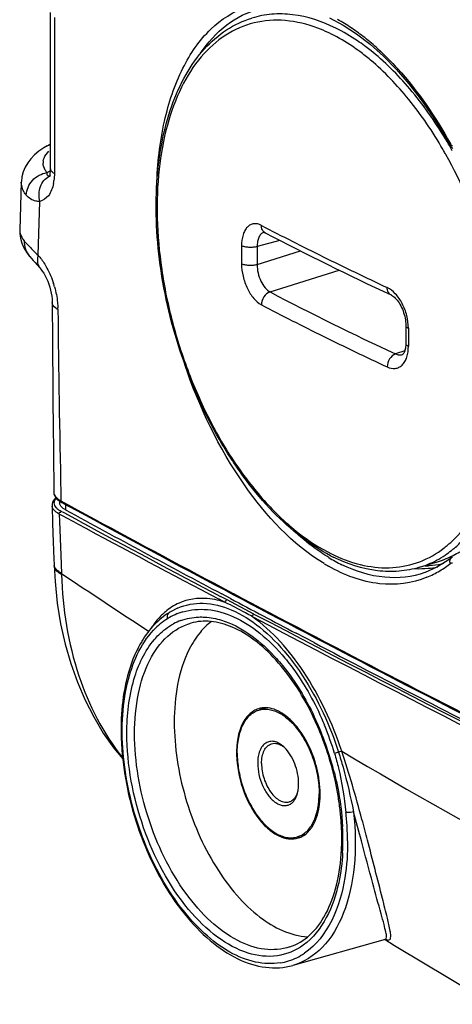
# Model space of a CAD drawing. Header units: millimetres. Extents: x 0 to 1660, y 0 to 1166.
# Tile 65 of 94: x 1183 to 1222, y 851 to 940. Entities that reach past the tile are written whole.
import ezdxf

# ---------------------------------------------------------------- set-up
doc = ezdxf.new("R2010")
doc.units = ezdxf.units.MM
doc.header["$LTSCALE"] = 65.395
doc.layers.get('0').update_dxf_attribs({"linetype": 'CONTINUOUS'})
doc.layers.add('FILETTATURE', color=7, linetype='CONTINUOUS')
doc.layers.add('SUPERFICI', color=7, linetype='CONTINUOUS')

msp = doc.modelspace()

# ---------------------------------------------------------------- linework, layer by layer
at = {"color": 7, "linetype": 'Continuous'}
for p, q in [((1185.688, 940.384), (1185.688, 926.249)), ((1210.958, 939.88), (1212.191, 939.229)), ((1212.191, 939.229), (1213.419, 938.433)), ((1213.419, 938.433), (1214.635, 937.498)), ((1214.635, 937.498), (1215.836, 936.427)), ((1215.836, 936.427), (1217.012, 935.228)), ((1217.012, 935.228), (1218.156, 933.909)), ((1218.156, 933.909), (1219.27, 932.466)), ((1219.27, 932.466), (1220.346, 930.905)), ((1220.346, 930.905), (1221.375, 929.236)), ((1221.375, 929.236), (1221.871, 928.36)), ((1185.095, 928.118), (1184.653, 927.81)), ((1185.405, 928.303), (1185.095, 928.118)), ((1185.404, 928.303), (1185.688, 928.463)), ((1221.871, 928.36), (1221.949, 928.237)), ((1221.871, 928.36), (1221.871, 928.36)), ((1221.949, 928.237), (1222.032, 928.136)), ((1222.032, 928.136), (1222.126, 928.048)), ((1184.266, 927.483), (1183.93, 927.134)), ((1184.653, 927.81), (1184.266, 927.483)), ((1183.411, 926.362), (1183.234, 925.941)), ((1183.645, 926.76), (1183.411, 926.362)), ((1183.93, 927.134), (1183.645, 926.76)), ((1183.118, 925.507), (1183.064, 925.064)), ((1183.234, 925.941), (1183.118, 925.507)), ((1185.629, 925.672), (1185.613, 925.613)), ((1185.657, 925.816), (1185.629, 925.672)), ((1185.677, 925.992), (1185.657, 925.816)), ((1185.687, 926.2), (1185.677, 925.992)), ((1185.688, 926.249), (1185.687, 926.2)), ((1185.701, 925.582), (1185.698, 925.581)), ((1183.064, 925.064), (1183.062, 925.016)), ((1183.062, 925.015), (1183.062, 925.017)), ((1182.915, 920.713), (1182.921, 920.372)), ((1182.915, 920.713), (1182.915, 920.708)), ((1182.921, 920.372), (1182.982, 919.935)), ((1205.029, 920.474), (1205.027, 920.474)), ((1205.027, 920.474), (1205.029, 920.474)), ((1205.029, 920.474), (1205.04, 920.472)), ((1205.04, 920.472), (1205.06, 920.467)), ((1205.06, 920.467), (1205.091, 920.456)), ((1205.091, 920.456), (1205.131, 920.437)), ((1205.131, 920.437), (1205.135, 920.435)), ((1205.136, 920.434), (1205.135, 920.435)), ((1182.982, 919.935), (1183.104, 919.498)), ((1183.104, 919.498), (1183.284, 919.076)), ((1183.284, 919.076), (1183.517, 918.677)), ((1183.517, 918.677), (1183.815, 918.286)), ((1183.815, 918.286), (1183.82, 918.28)), ((1183.82, 918.28), (1183.974, 918.105)), ((1183.974, 918.105), (1184.142, 917.92)), ((1184.142, 917.92), (1184.319, 917.725)), ((1184.319, 917.725), (1184.509, 917.516)), ((1184.509, 917.516), (1184.703, 917.297)), ((1184.703, 917.297), (1184.737, 917.258)), ((1184.737, 917.258), (1184.833, 917.142)), ((1184.833, 917.142), (1184.961, 916.966)), ((1184.961, 916.966), (1185.091, 916.765)), ((1185.091, 916.765), (1185.218, 916.541)), ((1185.218, 916.541), (1185.339, 916.298)), ((1185.339, 916.298), (1185.451, 916.041)), ((1185.451, 916.041), (1185.551, 915.774)), ((1185.551, 915.774), (1185.639, 915.501)), ((1185.639, 915.501), (1185.711, 915.229)), ((1185.711, 915.229), (1185.769, 914.961)), ((1185.769, 914.961), (1185.812, 914.703)), ((1216.531, 914.801), (1216.531, 914.801)), ((1216.531, 914.801), (1216.545, 914.794)), ((1216.545, 914.794), (1216.607, 914.761)), ((1216.607, 914.761), (1216.676, 914.716)), ((1185.812, 914.703), (1185.84, 914.459)), ((1185.84, 914.459), (1185.854, 914.232)), ((1185.854, 914.232), (1185.857, 914.105)), ((1185.857, 914.105), (1185.861, 913.295)), ((1185.857, 914.105), (1185.857, 914.105)), ((1216.676, 914.716), (1216.752, 914.66)), ((1216.752, 914.66), (1216.833, 914.592)), ((1216.833, 914.592), (1216.916, 914.512)), ((1216.916, 914.512), (1217.002, 914.421)), ((1217.002, 914.421), (1217.088, 914.318)), ((1217.088, 914.318), (1217.174, 914.205)), ((1217.174, 914.205), (1217.258, 914.082)), ((1217.258, 914.082), (1217.339, 913.95)), ((1217.339, 913.95), (1217.416, 913.81)), ((1185.861, 913.295), (1185.873, 911.356)), ((1217.416, 913.81), (1217.489, 913.663)), ((1217.489, 913.663), (1217.557, 913.511)), ((1217.557, 913.511), (1217.62, 913.354)), ((1217.62, 913.354), (1217.675, 913.193)), ((1217.675, 913.193), (1217.725, 913.03)), ((1217.725, 913.03), (1217.767, 912.866)), ((1217.767, 912.866), (1217.802, 912.703)), ((1217.802, 912.703), (1217.829, 912.541)), ((1217.829, 912.541), (1217.849, 912.382)), ((1217.849, 912.382), (1217.861, 912.226)), ((1217.861, 912.226), (1217.865, 912.077)), ((1217.865, 912.077), (1217.866, 912.046)), ((1185.873, 911.356), (1185.887, 909.35)), ((1217.865, 910.366), (1217.861, 910.232)), ((1217.866, 910.403), (1217.865, 910.366)), ((1217.565, 909.399), (1217.568, 909.4)), ((1217.571, 909.401), (1217.566, 909.399)), ((1217.581, 909.406), (1217.571, 909.401)), ((1217.594, 909.415), (1217.581, 909.406)), ((1217.611, 909.431), (1217.594, 909.415)), ((1217.633, 909.455), (1217.611, 909.431)), ((1217.659, 909.489), (1217.633, 909.455)), ((1217.686, 909.533), (1217.659, 909.489)), ((1217.715, 909.586), (1217.686, 909.533)), ((1217.743, 909.649), (1217.715, 909.586)), ((1217.77, 909.721), (1217.743, 909.649)), ((1217.795, 909.803), (1217.77, 909.721)), ((1217.817, 909.895), (1217.795, 909.803)), ((1217.836, 909.996), (1217.817, 909.895)), ((1217.851, 910.108), (1217.836, 909.996)), ((1217.861, 910.232), (1217.851, 910.108)), ((1185.887, 909.35), (1185.905, 907.278)), ((1185.905, 907.278), (1185.924, 905.14)), ((1185.924, 905.14), (1185.945, 902.935)), ((1185.945, 902.935), (1185.968, 900.663)), ((1185.968, 900.663), (1186.005, 896.92)), ((1186.005, 896.915), (1186.018, 896.796)), ((1185.892, 896.033), (1185.846, 895.86)), ((1185.978, 896.196), (1185.892, 896.033)), ((1186.1, 896.348), (1185.978, 896.196)), ((1186.018, 896.796), (1186.071, 896.628)), ((1186.071, 896.628), (1186.164, 896.469)), ((1186.194, 896.434), (1186.1, 896.348)), ((1186.164, 896.469), (1186.291, 896.322)), ((1186.291, 896.322), (1186.452, 896.184)), ((1186.452, 896.184), (1186.65, 896.054)), ((1186.65, 896.054), (1186.715, 896.017)), ((1186.715, 896.017), (1187.277, 895.711)), ((1185.846, 895.86), (1185.84, 895.745)), ((1185.84, 895.74), (1185.899, 894.113)), ((1187.277, 895.711), (1188.087, 895.271)), ((1185.899, 894.113), (1185.959, 892.442)), ((1185.959, 892.442), (1186.014, 890.874)), ((1186.014, 890.874), (1186.031, 890.384)), ((1221.61, 890.71), (1220.676, 890.136)), ((1220.724, 890.629), (1221.106, 890.755)), ((1221.106, 890.755), (1221.701, 890.992)), ((1221.995, 890.998), (1221.61, 890.71)), ((1221.701, 890.992), (1222.281, 891.273)), ((1222.038, 891.03), (1221.988, 890.992)), ((1222.109, 891.072), (1222.038, 891.03)), ((1186.034, 890.288), (1186.116, 888.839)), ((1219.116, 890.138), (1220.724, 890.629)), ((1220.676, 890.136), (1219.623, 889.672)), ((1219.625, 889.672), (1219.593, 889.66)), ((1186.116, 888.839), (1186.318, 886.899)), ((1200.582, 888.557), (1201.416, 888.114)), ((1201.416, 888.114), (1202.216, 887.69)), ((1202.003, 887.305), (1201.204, 887.73)), ((1186.318, 886.899), (1186.623, 885.014)), ((1197.194, 886.432), (1196.567, 886.111)), ((1196.435, 886.032), (1196.433, 886.03)), ((1196.567, 886.111), (1196.435, 886.032)), ((1186.623, 885.014), (1187.028, 883.188)), ((1209.568, 883.316), (1207.931, 884.175)), ((1187.028, 883.188), (1187.532, 881.429)), ((1187.532, 881.429), (1188.133, 879.738)), ((1188.133, 879.738), (1188.827, 878.122)), ((1188.827, 878.122), (1189.613, 876.585)), ((1205.229, 877.412), (1204.619, 877.226)), ((1189.613, 876.585), (1190.486, 875.132)), ((1190.486, 875.132), (1191.445, 873.767)), ((1191.445, 873.767), (1192.24, 872.795)), ((1208.722, 865.932), (1208.067, 865.732)), ((1215.996, 856.451), (1207.639, 854.092)), ((1216.014, 856.456), (1216.027, 856.459)), ((1216.027, 856.459), (1216.039, 856.461)), ((1216.99, 855.807), (1225.757, 850.569))]:
    msp.add_line(p, q, dxfattribs=at)
at = {"color": 9, "linetype": 'Continuous'}
for p, q in [((1186.059, 939.933), (1186.059, 925.798)), ((1185.387, 925.874), (1185.68, 926.05)), ((1184.576, 918.404), (1184.743, 923.271)), ((1206.467, 919.744), (1204.408, 919.179)), ((1184.477, 918.502), (1184.576, 918.404)), ((1204.408, 917.542), (1208.351, 918.782)), ((1205.585, 915.07), (1211.851, 917.041)), ((1217.774, 909.736), (1216.941, 909.455)), ((1186.005, 896.92), (1186.005, 896.915)), ((1186.633, 896.927), (1186.648, 896.148)), ((1186.648, 896.148), (1187.316, 895.784)), ((1186.926, 895.058), (1186.662, 895.201)), ((1187.072, 895.883), (1187.072, 895.33)), ((1187.316, 895.784), (1188.127, 895.344)), ((1186.5, 894.965), (1186.525, 894.301)), ((1186.791, 894.808), (1186.5, 894.965)), ((1186.525, 894.301), (1186.638, 891.239)), ((1188.158, 894.072), (1186.791, 894.808)), ((1188.32, 894.308), (1186.926, 895.058)), ((1186.638, 891.239), (1186.697, 889.591)), ((1186.697, 889.591), (1186.7, 889.492)), ((1200.515, 888.688), (1201.455, 888.188)), ((1201.455, 888.188), (1202.255, 887.764)), ((1201.522, 886.955), (1200.962, 887.25)), ((1201.683, 887.191), (1201.095, 887.502)), ((1204.122, 885.908), (1201.683, 887.191)), ((1211.777, 873.396), (1211.419, 873.287)), ((1212.069, 873.492), (1211.777, 873.396)), ((1216.016, 856.457), (1216.017, 856.457))]:
    msp.add_line(p, q, dxfattribs=at)
for centre, radius, start, end in [((1203.413, 924.864), 17.029, 56.06239, 60.9023), ((1202.649, 923.694), 18.426, 55.86955, 56.12229), ((1201.869, 922.572), 19.793, 51.66454, 55.82292), ((1200.162, 920.411), 22.546, 47.65064, 51.6668), ((1201.969, 920.917), 20.45, 51.76217, 53.49291), ((1201.296, 920.107), 20.826, 50.01925, 53.45405), ((1187.853, 908.778), 39.181, 29.30628, 30.94735), ((1187.521, 908.563), 38.9, 29.31042, 29.9546), ((1187.251, 908.411), 39.21, 29.17937, 29.31111), ((1187.196, 908.405), 39.937, 29.13693, 29.31109), ((1186.168, 926.745), 1.135, 169.30221, 180.53661), ((1185.567, 925.797), 0.253, 273.30114, 288.91501), ((1185.994, 926.249), 0.306, 180.03513, 191.50941), ((1181.964, 925.69), 4.089, 348.58565, 352.68148), ((1336.294, 1172.963), 284.125, 242.43102, 243.69691), ((1184.073, 920.668), 1.159, 178.05202, 183.81424), ((1205.201, 919.904), 0.594, 106.48076, 110.33922), ((1563.574, 918.441), 360.579, 179.86948, 180.13052), ((1563.859, 918.361), 359.452, 179.86948, 180.13052), ((1345.601, 1191.876), 305.203, 243.70385, 244.91084), ((1185.37, 917.808), 0.839, 209.55217, 220.96619), ((1177.859, 913.224), 8.53, 15.74176, 17.80175), ((1332.711, 1157.92), 274.112, 242.36901, 245.01718), ((1328.654, 1150.399), 266.96, 242.35729, 243.70496), ((1179.579, 913.431), 6.794, 0.52182, 1.71338), ((1588.709, 910.973), 370.608, 179.87302, 180.12698), ((1337.3, 1167.806), 286.396, 243.69682, 244.98273), ((1187.669, 898.055), 2.163, 237.72637, 238.90099), ((1187.752, 898.194), 2.325, 238.90693, 240.55416), ((1187.833, 898.336), 2.489, 240.5472, 241.56387), ((1186.377, 895.76), 0.537, 182.12158, 188.86198), ((1952.414, 2303.056), 1601.808, 241.501188, 242.0042), ((2034.459, 2467.135), 1785.983, 241.720912, 242.185281), ((2034.391, 2467.073), 1786.181, 241.720917, 242.186296), ((1215.542, 899.417), 9.498, 307.61687, 308.44169), ((1216.146, 899.085), 9.453, 304.02478, 308.26168), ((1218.16, 898.928), 8.688, 292.83846, 301.90129), ((1218.696, 903.884), 15.039, 238.72621, 243.9515), ((1217.548, 904.328), 14.473, 243.69055, 244.80248), ((1216.632, 898.27), 8.503, 286.98937, 298.16378), ((1216.441, 898.642), 8.92, 298.11619, 304.04689), ((1218.25, 898.723), 8.464, 286.99894, 292.82076), ((1186.613, 890.405), 0.583, 182.00695, 191.36257), ((1218.846, 904.277), 16.144, 238.80168, 240.37443), ((1219.069, 899.642), 9.628, 267.74482, 268.03878), ((1219.063, 899.296), 9.282, 268.00185, 275.14512), ((1219.188, 899.267), 9.012, 272.54699, 275.14401), ((1216.415, 897.376), 8.812, 292.4509, 300.90687), ((1219.1, 898.833), 8.817, 275.1741, 280.85981), ((1219.217, 898.972), 8.716, 275.12624, 282.53412), ((1216.079, 897.934), 9.463, 300.92173, 308.29844), ((1219.252, 898.794), 8.534, 282.56434, 283.91906), ((1478.043, 1320.55), 520.2, 235.93975, 236.98774), ((1199.129, 880.071), 7.288, 70.82792, 76.70254), ((1983.785, 2362.253), 1668.804, 242.074888, 243.103522), ((1200.276, 881.221), 6.431, 134.69155, 138.85847), ((1199.44, 880.418), 5.959, 121.76245, 129.55625), ((1199.947, 881.553), 5.965, 130.14819, 134.69072), ((1199.366, 880.528), 5.827, 114.19329, 121.70866), ((1199.31, 880.419), 5.225, 110.25443, 118.2588), ((1199.291, 880.688), 5.651, 106.59836, 114.16964), ((2094.541, 2582.645), 1916.468, 242.309304, 243.860759), ((2093.5, 2580.595), 1913.885, 242.30935, 243.86174), ((1199.882, 879.885), 6.652, 129.56679, 136.71986), ((1193.931, 870.937), 16.41, 43.30277, 43.78101), ((1185.79, 865.34), 26.332, 24.01089, 24.61323), ((1184.679, 864.866), 27.539, 13.97396, 23.97238), ((1184.97, 865.305), 27.624, 22.27051, 22.48786), ((1184.223, 865.009), 28.428, 16.92913, 22.2521), ((1463.183, 1295.788), 491.317, 239.26265, 244.32614), ((1187.249, 865.131), 25.353, 3.39966, 6.36953), ((889.297, 778.694), 335.925, 14.95108, 15.41584), ((1189.535, 865.428), 22.645, 0.33825, 3.03278), ((1188.723, 865.216), 23.876, 0.35317, 3.40571), ((1191.374, 865.433), 20.805, 356.83839, 0.01937), ((1190.522, 865.44), 21.657, 0.00027, 0.32131), ((1205.522, 859.885), 5.664, 295.84719, 303.95021), ((1205.639, 859.662), 5.412, 279.17431, 295.76151)]:
    msp.add_arc(centre, radius, start, end, dxfattribs=at)
at = {"color": 7, "linetype": 'Continuous'}
for centre, radius, start, end in [((1339.067, 1176.999), 289.418, 242.43463, 244.95136), ((1588.378, 911.224), 370.513, 179.87302, 180.12698), ((1186.968, 896.006), 0.453, 180.00258, 185.05846), ((1186.979, 896.007), 0.464, 185.07371, 191.5499), ((1953.626, 2303.738), 1603.502, 241.441866, 242.015207), ((1950.681, 2299.573), 1598.003, 241.496235, 242.004802), ((1218.101, 904.808), 15.337, 242.62352, 243.69053), ((1969.713, 2333.996), 1637.771, 242.046615, 242.281121), ((1983.697, 2361.824), 1668.468, 242.070644, 243.099512), ((1200.258, 880.023), 7.127, 129.34369, 136.43341), ((1199.827, 880.547), 6.449, 121.75317, 129.33072), ((1200.868, 879.445), 7.967, 136.43948, 143.04572), ((1201.732, 878.797), 9.048, 143.05864, 149.15934), ((1995.335, 2383.075), 1693.135, 242.348666, 243.073533), ((1205.138, 875.392), 2.028, 107.56212, 120.53812), ((1205.124, 875.426), 1.992, 105.76179, 107.49312), ((1205.128, 875.412), 2.006, 99.60035, 105.75195), ((1205.139, 875.331), 2.088, 89.38912, 99.53856), ((1205.14, 875.23), 2.189, 87.69261, 89.43321), ((1204.574, 873.517), 3.893, 57.47885, 60.50558), ((1215.857, 875.437), 23.764, 179.45975, 182.64761), ((1203.295, 871.904), 5.957, 42.41723, 46.97899), ((1202.806, 871.445), 6.627, 40.37261, 42.49033), ((1202.243, 871.021), 7.426, 36.36512, 40.76471), ((1217.602, 875.518), 25.511, 182.64692, 185.68012), ((1210.464, 873.35), 7.916, 175.76253, 180.03352), ((1184.936, 864.944), 27.182, 17.50322, 20.27665), ((1211.354, 873.351), 8.806, 180.03925, 184.01761), ((1199.936, 869.475), 10.184, 7.63383, 11.1246), ((1202.198, 869.6), 7.916, 355.76253, 0.03352), ((1204.094, 869.414), 5.914, 347.70184, 349.98735), ((1203.053, 869.535), 7.058, 351.28026, 355.77648), ((1188.179, 865.452), 23.896, 3.19323, 6.20124), ((1189.998, 865.55), 22.075, 0.02508, 3.20113), ((1207.523, 867.559), 2.029, 288.26774, 300.53858), ((1207.463, 867.661), 2.147, 300.54134, 306.00509), ((1191.717, 865.552), 20.356, 357.25458, 359.68817), ((1191.058, 865.56), 21.015, 359.67647, 0.00019), ((1247.731, 905.932), 58.801, 237.31213, 237.82237), ((1243.646, 899.432), 51.124, 237.81768, 238.57377)]:
    msp.add_arc(centre, radius, start, end, dxfattribs=at)
at = {"color": 9, "linetype": 'Continuous'}
for points, knots in [([(1195.318, 924.717), (1195.383, 926.666), (1195.786, 930.317), (1197.382, 935.206), (1199.895, 938.937), (1202.265, 940.473), (1203.469, 940.886)], [0, 0, 0, 0, 0.306192, 0.573033, 0.800287, 1, 1, 1, 1]), ([(1199.263, 936.655), (1199.922, 937.637), (1201.449, 939.369), (1203.532, 940.418), (1204.575, 940.691)], [0, 0, 0, 0, 0.523058, 1, 1, 1, 1]), ([(1209.919, 938.948), (1208.968, 939.309), (1207.037, 939.791), (1204.101, 939.597), (1201.429, 938.429), (1199.172, 936.37), (1197.398, 933.548), (1196.14, 930.077), (1195.426, 926.076), (1195.275, 921.682), (1195.689, 917.047), (1196.655, 912.336), (1198.138, 907.715), (1200.084, 903.35), (1202.425, 899.397), (1205.079, 895.995), (1207.953, 893.263), (1210.069, 891.88), (1211.133, 891.354)], [0, 0, 0, 0, 0.048659, 0.093729, 0.138248, 0.185436, 0.23769, 0.296174, 0.360956, 0.431287, 0.50586, 0.583007, 0.660861, 0.737505, 0.81111, 0.880079, 0.943227, 1, 1, 1, 1]), ([(1211.525, 938.963), (1210.302, 939.568), (1208.362, 940.217), (1205.746, 940.282), (1204.52, 940.051), (1203.937, 939.873)], [0, 0, 0, 0, 0.524707, 0.765909, 1, 1, 1, 1]), ([(1211.133, 938.418), (1211.032, 938.467), (1210.634, 938.659), (1210.227, 938.831), (1209.919, 938.948)], [0, 0, 0, 0, 0.254256, 1, 1, 1, 1]), ([(1214.135, 937.355), (1213.922, 937.512), (1213.088, 938.104), (1212.204, 938.627), (1211.525, 938.963)], [0, 0, 0, 0, 0.259158, 1, 1, 1, 1]), ([(1213.697, 936.838), (1213.487, 936.992), (1212.668, 937.574), (1211.8, 938.088), (1211.133, 938.418)], [0, 0, 0, 0, 0.259158, 1, 1, 1, 1]), ([(1215.35, 937.074), (1215.968, 936.511), (1218.511, 933.942), (1220.57, 930.919), (1221.908, 928.489)], [0, 0, 0, 0, 0.231546, 1, 1, 1, 1]), ([(1221.456, 928.927), (1220.501, 930.519), (1218.464, 933.426), (1215.943, 935.942), (1214.626, 936.98)], [0, 0, 0, 0, 0.525452, 1, 1, 1, 1]), ([(1221.225, 927.986), (1220.314, 929.566), (1218.363, 932.464), (1215.946, 935.001), (1214.677, 936.065)], [0, 0, 0, 0, 0.524121, 1, 1, 1, 1]), ([(1185.053, 926.955), (1185.067, 927.03), (1185.162, 927.355), (1185.375, 927.633), (1185.561, 927.815)], [0, 0, 0, 0, 0.226436, 1, 1, 1, 1]), ([(1224.254, 895.328), (1224.809, 896.294), (1225.75, 898.463), (1226.613, 902.064), (1226.983, 906.068), (1226.848, 910.349), (1226.213, 914.774), (1224.735, 920.648), (1222.959, 924.889), (1221.485, 927.527)], [0, 0, 0, 0, 0.099711, 0.210033, 0.3302, 0.458488, 0.592517, 0.729497, 1, 1, 1, 1]), ([(1183.515, 923.825), (1183.524, 924.309), (1183.955, 925.297), (1184.895, 925.803), (1185.387, 925.874)], [0, 0, 0, 0, 0.493531, 1, 1, 1, 1]), ([(1184.743, 923.271), (1184.628, 923.705), (1184.633, 924.619), (1185.221, 925.358), (1185.582, 925.545)], [0, 0, 0, 0, 0.525234, 1, 1, 1, 1]), ([(1185.389, 925.771), (1185.387, 925.788), (1185.385, 925.822), (1185.386, 925.857), (1185.387, 925.874)], [0, 0, 0, 0, 0.486437, 1, 1, 1, 1]), ([(1185.582, 925.545), (1185.532, 925.542), (1185.417, 925.598), (1185.395, 925.713), (1185.389, 925.771)], [0, 0, 0, 0, 0.460025, 1, 1, 1, 1]), ([(1185.699, 925.581), (1185.691, 925.576), (1185.674, 925.568), (1185.657, 925.561), (1185.649, 925.558)], [0, 0, 0, 0, 0.507268, 1, 1, 1, 1]), ([(1186.059, 925.798), (1186.01, 925.825), (1185.859, 925.918), (1185.718, 926.065), (1185.694, 926.188)], [0, 0, 0, 0, 0.3076, 1, 1, 1, 1]), ([(1183.515, 923.825), (1183.441, 923.917), (1183.19, 924.265), (1183.052, 924.704), (1183.062, 925.015)], [0, 0, 0, 0, 0.275385, 1, 1, 1, 1]), ([(1185.972, 924.881), (1185.894, 924.493), (1185.66, 923.799), (1185.043, 923.342), (1184.743, 923.271)], [0, 0, 0, 0, 0.562327, 1, 1, 1, 1]), ([(1184.743, 923.271), (1184.622, 923.266), (1184.16, 923.295), (1183.729, 923.564), (1183.515, 923.825)], [0, 0, 0, 0, 0.264782, 1, 1, 1, 1]), ([(1204.796, 921.1), (1204.588, 921.208), (1204.23, 921.305), (1203.785, 921.168), (1203.504, 920.953), (1203.28, 920.639), (1203.051, 920.079), (1202.997, 919.596), (1202.996, 919.263)], [0, 0, 0, 0, 0.221522, 0.323897, 0.431054, 0.550075, 0.684693, 1, 1, 1, 1]), ([(1205.135, 920.435), (1205.028, 920.491), (1204.84, 920.696), (1204.795, 920.962), (1204.796, 921.1)], [0, 0, 0, 0, 0.467017, 1, 1, 1, 1]), ([(1182.917, 920.591), (1182.922, 920.517), (1182.975, 920.195), (1183.149, 919.904), (1183.308, 919.712)], [0, 0, 0, 0, 0.230176, 1, 1, 1, 1]), ([(1204.994, 920.461), (1204.902, 920.427), (1204.723, 920.302), (1204.539, 920.004), (1204.429, 919.618), (1204.408, 919.332), (1204.408, 919.179)], [0, 0, 0, 0, 0.19737, 0.424679, 0.692858, 1, 1, 1, 1]), ([(1183.308, 919.712), (1183.38, 919.625), (1183.753, 919.205), (1184.157, 918.816), (1184.477, 918.502)], [0, 0, 0, 0, 0.202022, 1, 1, 1, 1]), ([(1204.408, 919.18), (1204.293, 919.146), (1204.043, 919.103), (1203.664, 919.097), (1203.307, 919.144), (1203.087, 919.214), (1202.996, 919.263)], [0, 0, 0, 0, 0.251099, 0.524894, 0.785442, 1, 1, 1, 1]), ([(1184.576, 918.404), (1184.551, 918.31), (1184.484, 917.977), (1184.52, 917.607), (1184.641, 917.395)], [0, 0, 0, 0, 0.286127, 1, 1, 1, 1]), ([(1184.576, 918.404), (1184.651, 918.32), (1184.954, 917.954), (1185.211, 917.551), (1185.384, 917.233)], [0, 0, 0, 0, 0.236948, 1, 1, 1, 1]), ([(1204.408, 917.542), (1204.293, 917.507), (1204.043, 917.463), (1203.664, 917.455), (1203.307, 917.501), (1203.087, 917.572), (1202.996, 917.62)], [0, 0, 0, 0, 0.251319, 0.525114, 0.78554, 1, 1, 1, 1]), ([(1202.996, 917.62), (1202.997, 917.24), (1203.098, 916.469), (1203.476, 915.396), (1204.031, 914.5), (1204.532, 914.049), (1204.796, 913.91)], [0, 0, 0, 0, 0.266428, 0.539719, 0.791355, 1, 1, 1, 1]), ([(1204.408, 917.542), (1204.407, 917.289), (1204.471, 916.776), (1204.716, 916.061), (1205.08, 915.464), (1205.411, 915.162), (1205.585, 915.07)], [0, 0, 0, 0, 0.267034, 0.540521, 0.791914, 1, 1, 1, 1]), ([(1186.069, 915.538), (1186.201, 915.069), (1186.324, 914.433), (1186.365, 913.79), (1186.37, 913.634)], [0, 0, 0, 0, 0.75698, 1, 1, 1, 1]), ([(1205.585, 915.07), (1205.357, 915), (1204.956, 914.654), (1204.794, 914.161), (1204.796, 913.91)], [0, 0, 0, 0, 0.486847, 1, 1, 1, 1]), ([(1216.531, 914.801), (1216.422, 914.852), (1216.228, 915.059), (1216.185, 915.328), (1216.186, 915.469)], [0, 0, 0, 0, 0.460096, 1, 1, 1, 1]), ([(1218.102, 911.795), (1218.103, 912.174), (1217.998, 912.946), (1217.595, 914.015), (1216.999, 914.904), (1216.464, 915.339), (1216.186, 915.469)], [0, 0, 0, 0, 0.263688, 0.534701, 0.786688, 1, 1, 1, 1]), ([(1186.373, 913.493), (1186.296, 913.533), (1186.066, 913.668), (1185.858, 913.918), (1185.857, 914.105)], [0, 0, 0, 0, 0.316426, 1, 1, 1, 1]), ([(1217.866, 912.045), (1217.866, 912.022), (1217.882, 911.957), (1217.967, 911.866), (1218.052, 911.818), (1218.102, 911.795)], [0, 0, 0, 0, 0.192316, 0.540232, 1, 1, 1, 1]), ([(1217.866, 910.403), (1217.866, 910.38), (1217.882, 910.314), (1217.967, 910.223), (1218.052, 910.175), (1218.102, 910.152)], [0, 0, 0, 0, 0.193136, 0.54133, 1, 1, 1, 1]), ([(1216.941, 909.455), (1216.72, 909.379), (1216.336, 909.02), (1216.183, 908.531), (1216.186, 908.279)], [0, 0, 0, 0, 0.482385, 1, 1, 1, 1]), ([(1216.186, 908.279), (1216.412, 908.174), (1216.794, 908.088), (1217.265, 908.231), (1217.564, 908.451), (1217.803, 908.769), (1218.046, 909.331), (1218.103, 909.818), (1218.102, 910.152)], [0, 0, 0, 0, 0.228014, 0.33384, 0.442971, 0.561819, 0.694135, 1, 1, 1, 1]), ([(1216.941, 909.455), (1217.042, 909.409), (1217.25, 909.345), (1217.469, 909.367), (1217.565, 909.399)], [0, 0, 0, 0, 0.524002, 1, 1, 1, 1]), ([(1210.483, 890.468), (1207.592, 892.218), (1202.376, 897.881), (1199.155, 904.668), (1197.851, 908.519)], [0, 0, 0, 0, 0.453953, 1, 1, 1, 1]), ([(1186.005, 896.915), (1186.007, 896.854), (1186.068, 896.56), (1186.318, 896.35), (1186.514, 896.226)], [0, 0, 0, 0, 0.209927, 1, 1, 1, 1]), ([(1186.211, 895.543), (1186.112, 895.658), (1185.959, 895.97), (1186.13, 896.272), (1186.236, 896.385)], [0, 0, 0, 0, 0.495506, 1, 1, 1, 1]), ([(1186.5, 894.965), (1186.439, 894.997), (1186.235, 895.118), (1186.047, 895.276), (1185.952, 895.417)], [0, 0, 0, 0, 0.287934, 1, 1, 1, 1]), ([(1186.293, 895.457), (1186.278, 895.471), (1186.25, 895.499), (1186.223, 895.528), (1186.211, 895.543)], [0, 0, 0, 0, 0.509828, 1, 1, 1, 1]), ([(1186.5, 894.965), (1186.498, 895.012), (1186.496, 895.099), (1186.598, 895.161), (1186.628, 895.142)], [0, 0, 0, 0, 0.572561, 1, 1, 1, 1]), ([(1221.447, 891.978), (1221.673, 892.157), (1222.58, 892.947), (1223.345, 893.893), (1223.843, 894.658)], [0, 0, 0, 0, 0.239846, 1, 1, 1, 1]), ([(1210.889, 891.03), (1210.653, 891.173), (1209.686, 891.793), (1208.781, 892.507), (1208.128, 893.086)], [0, 0, 0, 0, 0.240163, 1, 1, 1, 1]), ([(1222, 891.663), (1222.092, 891.735), (1222.462, 892.038), (1222.81, 892.367), (1223.059, 892.627)], [0, 0, 0, 0, 0.246265, 1, 1, 1, 1]), ([(1211.386, 891.232), (1212.245, 890.828), (1213.978, 890.213), (1216.656, 889.984), (1219.188, 890.528), (1220.67, 891.378), (1221.34, 891.894)], [0, 0, 0, 0, 0.27113, 0.520164, 0.758413, 1, 1, 1, 1]), ([(1221.905, 890.487), (1221.885, 890.532), (1221.833, 890.701), (1221.89, 890.911), (1221.988, 890.992)], [0, 0, 0, 0, 0.278939, 1, 1, 1, 1]), ([(1186.7, 889.492), (1186.603, 889.544), (1186.305, 889.722), (1186.043, 890.045), (1186.034, 890.288)], [0, 0, 0, 0, 0.311871, 1, 1, 1, 1]), ([(1186.697, 889.591), (1186.61, 889.637), (1186.335, 889.801), (1186.086, 890.069), (1186.042, 890.29)], [0, 0, 0, 0, 0.305628, 1, 1, 1, 1]), ([(1219.781, 889.232), (1218.444, 888.681), (1215.237, 888.292), (1212.28, 889.439), (1210.865, 890.243)], [0, 0, 0, 0, 0.470416, 1, 1, 1, 1]), ([(1219.592, 889.661), (1218.443, 889.255), (1215.799, 888.972), (1213.301, 889.783), (1212.092, 890.372)], [0, 0, 0, 0, 0.475325, 1, 1, 1, 1]), ([(1186.7, 889.492), (1186.799, 886.393), (1187.713, 880.476), (1190.472, 875.093), (1192.226, 872.91)], [0, 0, 0, 0, 0.525504, 1, 1, 1, 1]), ([(1200.805, 887.164), (1200.503, 887.235), (1199.348, 887.429), (1198.123, 887.247), (1197.338, 886.895)], [0, 0, 0, 0, 0.264905, 1, 1, 1, 1]), ([(1201.522, 886.955), (1201.521, 887.002), (1201.518, 887.088), (1201.62, 887.151), (1201.649, 887.133)], [0, 0, 0, 0, 0.574006, 1, 1, 1, 1]), ([(1197.208, 886.438), (1197.929, 886.755), (1199.623, 887.064), (1202.263, 886.371), (1204.863, 884.7), (1206.398, 883.116), (1207.141, 882.206)], [0, 0, 0, 0, 0.204903, 0.430525, 0.694277, 1, 1, 1, 1]), ([(1197.677, 886.103), (1198.392, 886.316), (1199.999, 886.449), (1202.439, 885.724), (1204.834, 884.175), (1206.249, 882.734), (1206.93, 881.913)], [0, 0, 0, 0, 0.209036, 0.438431, 0.700963, 1, 1, 1, 1]), ([(1203.961, 885.671), (1203.758, 885.79), (1202.956, 886.239), (1202.141, 886.665), (1201.522, 886.955)], [0, 0, 0, 0, 0.256143, 1, 1, 1, 1]), ([(1196.434, 886.03), (1196.314, 885.956), (1196.231, 885.724), (1196.283, 885.536), (1196.303, 885.485)], [0, 0, 0, 0, 0.71857, 1, 1, 1, 1]), ([(1197.501, 885.321), (1198.014, 885.51), (1198.751, 885.652), (1199.485, 885.642), (1199.673, 885.63)], [0, 0, 0, 0, 0.744362, 1, 1, 1, 1]), ([(1199.673, 885.63), (1200.187, 885.598), (1202.519, 885.138), (1204.508, 883.617), (1205.779, 882.291)], [0, 0, 0, 0, 0.219133, 1, 1, 1, 1]), ([(1203.961, 885.671), (1203.96, 885.718), (1203.957, 885.805), (1204.059, 885.868), (1204.089, 885.849)], [0, 0, 0, 0, 0.574241, 1, 1, 1, 1]), ([(1212.069, 873.491), (1211.23, 876.021), (1209.12, 880.528), (1205.816, 884.366), (1203.961, 885.671)], [0, 0, 0, 0, 0.540336, 1, 1, 1, 1]), ([(1192.315, 872.977), (1192.099, 875.203), (1192.182, 879.259), (1193.822, 883.156), (1195.039, 884.445)], [0, 0, 0, 0, 0.557822, 1, 1, 1, 1]), ([(1193.315, 875.075), (1193.315, 876.291), (1193.508, 878.578), (1194.481, 881.644), (1196.099, 883.966), (1197.638, 884.865), (1198.411, 885.083)], [0, 0, 0, 0, 0.305007, 0.571335, 0.798502, 1, 1, 1, 1]), ([(1195.105, 883.596), (1195.231, 883.745), (1195.74, 884.296), (1196.347, 884.759), (1196.836, 885.021)], [0, 0, 0, 0, 0.260409, 1, 1, 1, 1]), ([(1192.619, 875.11), (1192.619, 876.751), (1192.937, 879.757), (1194.23, 882.568), (1195.105, 883.596)], [0, 0, 0, 0, 0.548774, 1, 1, 1, 1]), ([(1205.873, 882.192), (1206.252, 881.79), (1207.779, 879.999), (1208.98, 877.943), (1209.729, 876.307)], [0, 0, 0, 0, 0.234974, 1, 1, 1, 1]), ([(1206.93, 881.913), (1207.286, 881.484), (1208.702, 879.615), (1209.811, 877.521), (1210.494, 875.871)], [0, 0, 0, 0, 0.237606, 1, 1, 1, 1]), ([(1207.141, 882.206), (1207.639, 881.598), (1209.596, 878.899), (1211.002, 875.818), (1211.777, 873.396)], [0, 0, 0, 0, 0.236021, 1, 1, 1, 1]), ([(1208.592, 855.925), (1207.906, 855.427), (1206.223, 854.727), (1203.378, 855.077), (1200.597, 856.637), (1196.975, 860.234), (1193.706, 866.501), (1192.619, 872.217), (1192.619, 875.11)], [0, 0, 0, 0, 0.08739, 0.179116, 0.285838, 0.410907, 0.70142, 1, 1, 1, 1]), ([(1207.362, 855.764), (1206.637, 855.526), (1204.963, 855.396), (1202.455, 856.282), (1200.036, 858.073), (1196.965, 861.634), (1194.216, 867.37), (1193.315, 872.502), (1193.315, 875.075)], [0, 0, 0, 0, 0.086099, 0.182237, 0.294098, 0.422019, 0.709664, 1, 1, 1, 1]), ([(1206.502, 854.32), (1205.767, 854.202), (1204.149, 854.282), (1201.781, 855.264), (1199.483, 857.002), (1196.531, 860.33), (1193.716, 865.684), (1192.555, 870.498), (1192.315, 872.977)], [0, 0, 0, 0, 0.08755, 0.185587, 0.297732, 0.424015, 0.706786, 1, 1, 1, 1]), ([(1211.419, 873.287), (1211.553, 872.847), (1212.029, 871.093), (1212.295, 869.29), (1212.445, 867.943)], [0, 0, 0, 0, 0.253445, 1, 1, 1, 1]), ([(1211.777, 873.396), (1211.921, 872.945), (1212.454, 871.165), (1212.864, 869.349), (1213.136, 867.991)], [0, 0, 0, 0, 0.25432, 1, 1, 1, 1]), ([(1214.402, 865.425), (1214.237, 866.055), (1213.522, 868.761), (1212.751, 871.454), (1212.07, 873.49)], [0, 0, 0, 0, 0.232773, 1, 1, 1, 1]), ([(1211.403, 871.516), (1211.505, 871.109), (1211.868, 869.498), (1212.083, 867.854), (1212.147, 866.626)], [0, 0, 0, 0, 0.254629, 1, 1, 1, 1]), ([(1213.136, 867.991), (1213.319, 866.347), (1213.386, 863.221), (1212.493, 858.959), (1210.632, 855.663), (1208.639, 854.374), (1207.639, 854.092)], [0, 0, 0, 0, 0.309201, 0.579787, 0.805818, 1, 1, 1, 1]), ([(1213.136, 867.991), (1212.96, 867.938), (1212.724, 867.911), (1212.492, 867.932), (1212.445, 867.943)], [0, 0, 0, 0, 0.7908, 1, 1, 1, 1]), ([(1212.599, 865.363), (1212.605, 864.249), (1212.387, 860.614), (1210.832, 856.631), (1208.685, 855.187)], [0, 0, 0, 0, 0.300991, 1, 1, 1, 1]), ([(1216.014, 856.456), (1216.083, 856.477), (1216.159, 856.744), (1216.044, 857.167), (1215.885, 857.884), (1215.465, 859.346), (1214.777, 861.874), (1214.192, 864.078), (1213.849, 865.361)], [0, 0, 0, 0, 0.023372, 0.071644, 0.149698, 0.258178, 0.568319, 1, 1, 1, 1]), ([(1216.462, 857.178), (1216.395, 857.582), (1216.156, 858.573), (1215.46, 861.318), (1214.86, 863.668), (1214.402, 865.425)], [0, 0, 0, 0, 0.14437, 0.359291, 1, 1, 1, 1]), ([(1212.147, 864.286), (1212.097, 863.377), (1211.738, 860.358), (1210.344, 857.197), (1208.592, 855.925)], [0, 0, 0, 0, 0.295977, 1, 1, 1, 1]), ([(1216.474, 856.506), (1216.486, 856.534), (1216.526, 856.699), (1216.505, 856.87), (1216.488, 857.007)], [0, 0, 0, 0, 0.181357, 1, 1, 1, 1]), ([(1216.046, 856.449), (1216.136, 856.414), (1216.297, 856.339), (1216.451, 856.45), (1216.474, 856.506)], [0, 0, 0, 0, 0.613295, 1, 1, 1, 1])]:
    msp.add_open_spline(points, degree=3, knots=knots, dxfattribs=at)
at = {"color": 7, "linetype": 'Continuous'}
for points, knots in [([(1211.049, 891.189), (1210.118, 891.671), (1208.27, 892.876), (1205.724, 895.183), (1203.337, 898.006), (1200.393, 902.444), (1197.502, 908.759), (1195.795, 915.544), (1195.243, 921.009), (1195.261, 924.911), (1195.705, 928.556), (1196.571, 931.854), (1197.844, 934.725), (1199.51, 937.091), (1201.543, 938.875), (1203.127, 939.626), (1203.934, 939.872)], [0, 0, 0, 0, 0.054992, 0.114955, 0.179646, 0.248389, 0.39375, 0.541483, 0.613048, 0.681428, 0.745675, 0.805149, 0.859647, 0.909518, 0.955763, 1, 1, 1, 1]), ([(1187.072, 895.33), (1186.998, 895.37), (1186.77, 895.509), (1186.561, 895.731), (1186.524, 895.914)], [0, 0, 0, 0, 0.311462, 1, 1, 1, 1]), ([(1219.116, 890.138), (1218.512, 889.954), (1217.241, 889.713), (1214.549, 889.778), (1212.556, 890.441), (1211.304, 891.06)], [0, 0, 0, 0, 0.236069, 0.478299, 1, 1, 1, 1]), ([(1206.095, 881.761), (1205.5, 882.415), (1204.284, 883.556), (1202.281, 884.776), (1200.288, 885.344), (1198.988, 885.246), (1198.411, 885.083)], [0, 0, 0, 0, 0.302189, 0.566352, 0.795054, 1, 1, 1, 1]), ([(1199.276, 884.278), (1198.879, 883.806), (1197.336, 881.365), (1196.908, 878.378), (1196.908, 876.133)], [0, 0, 0, 0, 0.215439, 1, 1, 1, 1]), ([(1193.964, 883.435), (1193.654, 882.918), (1192.491, 880.486), (1192.114, 877.742), (1192.094, 875.661)], [0, 0, 0, 0, 0.224613, 1, 1, 1, 1]), ([(1210.433, 874.364), (1210.17, 875.075), (1209.065, 877.72), (1207.515, 880.201), (1206.095, 881.761)], [0, 0, 0, 0, 0.264369, 1, 1, 1, 1]), ([(1204.563, 877.209), (1204.711, 877.254), (1205.023, 877.31), (1205.511, 877.282), (1206.01, 877.148), (1206.331, 876.996), (1206.491, 876.906)], [0, 0, 0, 0, 0.23093, 0.47026, 0.725004, 1, 1, 1, 1]), ([(1204.107, 877.139), (1203.886, 877.009), (1202.957, 876.191), (1202.641, 874.889), (1202.569, 873.935)], [0, 0, 0, 0, 0.211353, 1, 1, 1, 1]), ([(1202.608, 873.303), (1202.608, 873.774), (1202.682, 874.66), (1203.005, 875.691), (1203.398, 876.352), (1203.737, 876.741), (1204.126, 877.036), (1204.416, 877.164), (1204.563, 877.209)], [0, 0, 0, 0, 0.303776, 0.569576, 0.687928, 0.797573, 0.900592, 1, 1, 1, 1]), ([(1206.668, 876.8), (1206.727, 876.762), (1206.97, 876.598), (1207.197, 876.411), (1207.359, 876.259)], [0, 0, 0, 0, 0.240173, 1, 1, 1, 1]), ([(1207.868, 875.87), (1207.779, 875.973), (1207.433, 876.35), (1207.04, 876.686), (1206.725, 876.891)], [0, 0, 0, 0, 0.265606, 1, 1, 1, 1]), ([(1196.908, 876.133), (1196.908, 873.848), (1197.636, 869.247), (1199.887, 863.989), (1202.443, 860.466), (1205.001, 857.971), (1207.431, 856.767), (1208.99, 856.68)], [0, 0, 0, 0, 0.279656, 0.561771, 0.691709, 0.808961, 1, 1, 1, 1]), ([(1207.855, 875.738), (1208.193, 875.341), (1208.803, 874.437), (1209.479, 872.925), (1209.913, 871.3), (1210.022, 870.184), (1210.022, 869.638)], [0, 0, 0, 0, 0.237592, 0.492488, 0.751303, 1, 1, 1, 1]), ([(1209.929, 871.44), (1209.857, 871.805), (1209.501, 873.212), (1208.864, 874.556), (1208.223, 875.424)], [0, 0, 0, 0, 0.256715, 1, 1, 1, 1]), ([(1192.216, 872.993), (1192.476, 870.374), (1193.733, 865.306), (1196.789, 859.715), (1199.996, 856.327), (1202.5, 854.621), (1205.102, 853.767), (1206.849, 853.871), (1207.632, 854.091)], [0, 0, 0, 0, 0.293508, 0.574769, 0.699712, 0.810835, 0.909341, 1, 1, 1, 1]), ([(1202.608, 873.303), (1202.608, 872.811), (1202.697, 871.806), (1203.054, 870.329), (1203.618, 868.924), (1204.353, 867.679), (1205.213, 866.674), (1206.025, 866.062), (1206.689, 865.77), (1207.164, 865.653), (1207.628, 865.634), (1207.926, 865.689), (1208.067, 865.732)], [0, 0, 0, 0, 0.141958, 0.289832, 0.4371, 0.577319, 0.70505, 0.816937, 0.866974, 0.913535, 0.957476, 1, 1, 1, 1]), ([(1211.935, 868.033), (1211.889, 868.458), (1211.657, 870.177), (1211.252, 871.872), (1210.859, 873.119)], [0, 0, 0, 0, 0.246262, 1, 1, 1, 1]), ([(1202.569, 872.734), (1202.638, 871.749), (1203.073, 869.828), (1204.19, 867.705), (1205.39, 866.422), (1206.524, 865.624), (1207.592, 865.446), (1208.159, 865.632)], [0, 0, 0, 0, 0.296978, 0.583465, 0.709851, 0.820623, 1, 1, 1, 1]), ([(1209.918, 868.386), (1209.935, 868.485), (1209.998, 868.899), (1210.022, 869.319), (1210.022, 869.638)], [0, 0, 0, 0, 0.240802, 1, 1, 1, 1]), ([(1209.525, 867.119), (1209.563, 867.197), (1209.709, 867.531), (1209.813, 867.883), (1209.872, 868.154)], [0, 0, 0, 0, 0.237703, 1, 1, 1, 1]), ([(1208.067, 865.732), (1208.218, 865.778), (1208.517, 865.912), (1208.915, 866.219), (1209.26, 866.627), (1209.443, 866.947), (1209.525, 867.119)], [0, 0, 0, 0, 0.230057, 0.468941, 0.723948, 1, 1, 1, 1]), ([(1208.725, 865.924), (1208.921, 866.066), (1209.156, 866.304), (1209.344, 866.573), (1209.391, 866.646)], [0, 0, 0, 0, 0.736613, 1, 1, 1, 1]), ([(1207.362, 855.764), (1208.022, 855.981), (1209.337, 856.789), (1210.783, 858.797), (1211.736, 861.477), (1211.997, 863.496), (1212.049, 864.577)], [0, 0, 0, 0, 0.197866, 0.424343, 0.691918, 1, 1, 1, 1])]:
    msp.add_open_spline(points, degree=3, knots=knots, dxfattribs=at)
at = {"color": 9, "linetype": 'Continuous'}
for points in [[(1185.405, 928.304), (1185.493, 928.353), (1185.588, 928.39), (1185.685, 928.413)], [(1221.911, 928.484), (1221.884, 928.45), (1221.85, 928.398), (1221.871, 928.36)], [(1221.908, 928.489), (1221.953, 928.406), (1222.016, 928.324), (1222.1, 928.281)], [(1185.233, 926.086), (1185.114, 926.278), (1185.035, 926.508), (1185.033, 926.734)], [(1185.387, 925.874), (1185.331, 925.941), (1185.279, 926.012), (1185.233, 926.086)], [(1186.059, 925.798), (1186.059, 925.588), (1186.047, 925.377), (1186.02, 925.169)], [(1183.308, 919.712), (1183.307, 919.208), (1183.488, 918.67), (1183.815, 918.286)], [(1185.384, 917.233), (1185.627, 916.787), (1185.825, 916.315), (1185.981, 915.831)], [(1186.373, 913.493), (1186.422, 907.971), (1186.531, 902.449), (1186.633, 896.927)], [(1186.648, 896.148), (1186.648, 896.097), (1186.662, 896.016), (1186.713, 896.009)], [(1185.952, 895.417), (1185.9, 895.495), (1185.861, 895.585), (1185.846, 895.677)], [(1186.395, 895.372), (1186.36, 895.399), (1186.326, 895.427), (1186.293, 895.457)], [(1186.662, 895.201), (1186.569, 895.251), (1186.479, 895.307), (1186.395, 895.372)], [(1222.1, 890.501), (1222.056, 890.523), (1221.972, 890.539), (1221.954, 890.494)], [(1197.338, 886.895), (1196.893, 886.695), (1196.475, 886.426), (1196.102, 886.112)], [(1195.432, 885.452), (1195.178, 885.162), (1194.949, 884.848), (1194.743, 884.522)], [(1216.488, 857.007), (1216.48, 857.064), (1216.472, 857.121), (1216.462, 857.178)]]:
    msp.add_open_spline(points, degree=3, dxfattribs=at)
at = {"color": 7, "linetype": 'Continuous'}
for points in [[(1200.265, 885.227), (1199.901, 884.95), (1199.57, 884.628), (1199.276, 884.278)], [(1205.937, 877.281), (1205.709, 877.358), (1205.469, 877.407), (1205.228, 877.417)], [(1206.725, 876.891), (1206.479, 877.051), (1206.214, 877.187), (1205.937, 877.281)], [(1210.114, 869.605), (1210.114, 870.014), (1210.084, 870.423), (1210.03, 870.828)], [(1209.787, 867.474), (1209.9, 867.795), (1209.978, 868.129), (1210.03, 868.465)], [(1209.391, 866.646), (1209.471, 866.77), (1209.542, 866.9), (1209.606, 867.033)], [(1209.606, 867.033), (1209.675, 867.176), (1209.735, 867.324), (1209.787, 867.474)]]:
    msp.add_open_spline(points, degree=3, dxfattribs=at)
at = {"layer": 'FILETTATURE', "color": 7, "linetype": 'Continuous'}
for centre, radius, start, end in [((1205.529, 872.194), 2.115, 52.79486, 54.01863), ((1205.452, 872.093), 2.243, 50.17246, 52.78131), ((1204.899, 871.785), 2.842, 45.58028, 47.63478), ((1206.066, 870.432), 2.117, 339.99881, 341.14383), ((1205.952, 870.471), 2.238, 341.15758, 343.77819), ((1205.318, 870.418), 2.841, 346.31232, 348.37204)]:
    msp.add_arc(centre, radius, start, end, dxfattribs=at)
for points, knots in [([(1206.814, 873.886), (1206.686, 874.003), (1206.424, 874.201), (1205.991, 874.378), (1205.562, 874.397), (1205.172, 874.244), (1204.856, 873.937), (1204.628, 873.506), (1204.49, 872.976), (1204.461, 872.59), (1204.461, 872.387)], [0, 0, 0, 0, 0.13608, 0.254959, 0.361138, 0.463802, 0.573725, 0.698551, 0.841037, 1, 1, 1, 1]), ([(1204.812, 872.37), (1204.812, 872.586), (1204.847, 872.993), (1205.017, 873.538), (1205.263, 873.896), (1205.508, 874.081), (1205.641, 874.14), (1205.709, 874.161)], [0, 0, 0, 0, 0.304063, 0.570095, 0.797387, 0.900501, 1, 1, 1, 1]), ([(1205.709, 874.161), (1205.79, 874.185), (1205.964, 874.212), (1206.236, 874.178), (1206.512, 874.075), (1206.686, 873.968), (1206.772, 873.906)], [0, 0, 0, 0, 0.224766, 0.461042, 0.717736, 1, 1, 1, 1]), ([(1208.169, 870.554), (1208.169, 870.855), (1208.102, 871.47), (1207.843, 872.355), (1207.445, 873.159), (1207.086, 873.622), (1206.889, 873.816)], [0, 0, 0, 0, 0.252215, 0.514142, 0.768621, 1, 1, 1, 1]), ([(1204.461, 872.387), (1204.461, 872.047), (1204.545, 871.354), (1204.867, 870.374), (1205.285, 869.639), (1205.692, 869.16), (1206.008, 868.882), (1206.335, 868.682), (1206.665, 868.568), (1206.988, 868.546), (1207.292, 868.621), (1207.563, 868.789), (1207.789, 869.042), (1207.966, 869.367), (1208.046, 869.614), (1208.078, 869.746)], [0, 0, 0, 0, 0.152104, 0.309333, 0.458698, 0.526995, 0.589652, 0.646331, 0.69744, 0.744336, 0.789335, 0.835275, 0.884728, 0.939399, 1, 1, 1, 1]), ([(1204.812, 872.37), (1204.812, 872.145), (1204.853, 871.684), (1205.017, 871.007), (1205.275, 870.363), (1205.612, 869.793), (1206.007, 869.332), (1206.437, 869.007), (1206.822, 868.867), (1207.113, 868.855), (1207.25, 868.88), (1207.314, 868.9)], [0, 0, 0, 0, 0.142016, 0.289938, 0.437261, 0.577533, 0.70531, 0.817237, 0.913503, 0.957461, 1, 1, 1, 1]), ([(1208.1, 869.845), (1208.112, 869.901), (1208.153, 870.135), (1208.169, 870.373), (1208.169, 870.554)], [0, 0, 0, 0, 0.239235, 1, 1, 1, 1]), ([(1207.314, 868.9), (1207.396, 868.925), (1207.556, 869.001), (1207.763, 869.181), (1207.934, 869.421), (1208.019, 869.608), (1208.055, 869.708)], [0, 0, 0, 0, 0.22469, 0.46093, 0.717646, 1, 1, 1, 1])]:
    msp.add_open_spline(points, degree=3, knots=knots, dxfattribs=at)
at = {"layer": 'SUPERFICI', "color": 7, "linetype": 'Continuous'}
for p, q in [((1183.062, 925.017), (1182.915, 920.708)), ((1186.515, 896.143), (1186.515, 896.006))]:
    msp.add_line(p, q, dxfattribs=at)
for centre, radius, start, end in [((1206.227, 875.584), 2.143, 121.16191, 124.08506), ((1208.539, 868.005), 2.139, 269.95615, 273.05845)]:
    msp.add_arc(centre, radius, start, end, dxfattribs=at)

doc.saveas('drawing.dxf')
